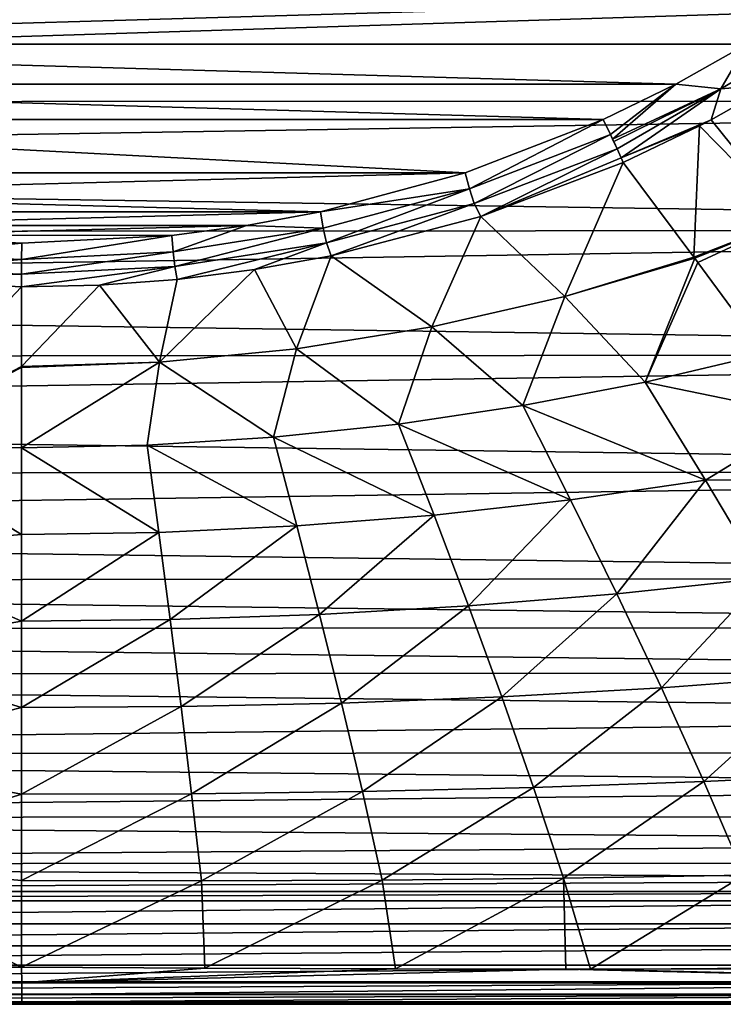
# Model space of a CAD drawing. Header units: metres. Extents: x -23 to 23, y -199 to 23.
# Tile 5 of 112: x -0.02 to 6.78, y -199 to -189.48. Entities that reach past the tile are written whole.
import ezdxf

# ---------------------------------------------------------------- set-up
doc = ezdxf.new("R2010")
doc.units = ezdxf.units.M
doc.layers.add('solid_509541_180_SW0001', color=7, linetype='CONTINUOUS')

msp = doc.modelspace()

# ---------------------------------------------------------------- linework, layer by layer
at = {"layer": 'solid_509541_180_SW0001'}
for points in [[(-20.209421, -189, 243), (-20.11816, -190.278244, 243), (20.209421, -189, 243)], [(-20.11816, -190.278244, 243), (20.120251, -190.262665, 243), (20.209421, -189, 243)], [(-6.999511, -189.716263, 231.415268), (-7.667282, -189.287598, 231.300415), (7.67481, -189.288803, 231.300735)], [(-6.999511, -189.716263, 231.415268), (7.67481, -189.288803, 231.300735), (7.008905, -189.71701, 231.415466)], [(6.755606, -190.147827, 231.55159), (7.752866, -189.563049, 231.397171), (7.266811, -190.106018, 231.594513)], [(6.755606, -190.147827, 231.55159), (7.008905, -189.71701, 231.415466), (7.752866, -189.563049, 231.397171)], [(-6.999511, -189.716263, 231.415268), (7.008905, -189.71701, 231.415466), (6.323131, -190.102386, 231.518738)], [(-6.310868, -190.102432, 231.518753), (-6.999511, -189.716263, 231.415268), (6.323131, -190.102386, 231.518738)], [(6.755606, -190.147827, 231.55159), (6.323131, -190.102386, 231.518738), (7.008905, -189.71701, 231.415466)], [(-6.310868, -190.102432, 231.518753), (6.323131, -190.102386, 231.518738), (5.621308, -190.443909, 231.610245)], [(-5.605329, -190.44487, 231.610504), (-6.310868, -190.102432, 231.518753), (5.621308, -190.443909, 231.610245)], [(5.690006, -190.588272, 231.658966), (5.621308, -190.443909, 231.610245), (6.323131, -190.102386, 231.518738)], [(5.690006, -190.588272, 231.658966), (6.323131, -190.102386, 231.518738), (5.71133, -190.634094, 231.678802)], [(6.755606, -190.147827, 231.55159), (5.71133, -190.634094, 231.678802), (6.323131, -190.102386, 231.518738)], [(6.66226, -190.446808, 231.69075), (7.266811, -190.106018, 231.594513), (7.438016, -191.408447, 232.438675)], [(6.755606, -190.147827, 231.55159), (7.266811, -190.106018, 231.594513), (6.66226, -190.446808, 231.69075)], [(6.755606, -190.147827, 231.55159), (5.722806, -190.658966, 231.690506), (5.71133, -190.634094, 231.678802)], [(6.755606, -190.147827, 231.55159), (5.754144, -190.727722, 231.72644), (5.722806, -190.658966, 231.690506)], [(6.755606, -190.147827, 231.55159), (5.792657, -190.814148, 231.779587), (5.754144, -190.727722, 231.72644)], [(6.755606, -190.147827, 231.55159), (6.66226, -190.446808, 231.69075), (5.792657, -190.814148, 231.779587)], [(-20.11816, -190.278244, 243), (-20.003981, -190.911911, 243), (20.120251, -190.262665, 243)], [(-20.003981, -190.911911, 243), (19.851479, -191.512939, 243), (20.120251, -190.262665, 243)], [(-5.605329, -190.44487, 231.610504), (5.621308, -190.443909, 231.610245), (4.287943, -190.960449, 231.748657)], [(-4.272701, -190.960205, 231.748581), (-5.605329, -190.44487, 231.610504), (4.287943, -190.960449, 231.748657)], [(4.327694, -191.115921, 231.802765), (4.287943, -190.960449, 231.748657), (5.621308, -190.443909, 231.610245)], [(4.327694, -191.115921, 231.802765), (5.621308, -190.443909, 231.610245), (5.690006, -190.588272, 231.658966)], [(5.792657, -190.814148, 231.779587), (6.66226, -190.446808, 231.69075), (6.549961, -190.505692, 231.707657)], [(6.549961, -190.505692, 231.707657), (6.66226, -190.446808, 231.69075), (7.438016, -191.408447, 232.438675)], [(4.327694, -191.115921, 231.802765), (5.690006, -190.588272, 231.658966), (4.374744, -191.256592, 231.876694)], [(5.690006, -190.588272, 231.658966), (5.754144, -190.727722, 231.72644), (4.374744, -191.256592, 231.876694)], [(5.690006, -190.588272, 231.658966), (5.71133, -190.634094, 231.678802), (5.754144, -190.727722, 231.72644)], [(5.792657, -190.814148, 231.779587), (6.549961, -190.505692, 231.707657), (5.812549, -190.859726, 231.811523)], [(6.549961, -190.505692, 231.707657), (6.495696, -191.774628, 232.566605), (5.812549, -190.859726, 231.811523)], [(6.549961, -190.505692, 231.707657), (7.438016, -191.408447, 232.438675), (6.495696, -191.774628, 232.566605)], [(5.71133, -190.634094, 231.678802), (5.722806, -190.658966, 231.690506), (5.754144, -190.727722, 231.72644)], [(4.374744, -191.256592, 231.876694), (5.754144, -190.727722, 231.72644), (4.437801, -191.382385, 231.97084)], [(5.754144, -190.727722, 231.72644), (5.792657, -190.814148, 231.779587), (4.437801, -191.382385, 231.97084)], [(5.792657, -190.814148, 231.779587), (5.812549, -190.859726, 231.811523), (4.437801, -191.382385, 231.97084)], [(4.437801, -191.382385, 231.97084), (5.812549, -190.859726, 231.811523), (5.250149, -192.157181, 232.721786)], [(5.250149, -192.157181, 232.721786), (5.812549, -190.859726, 231.811523), (6.495696, -191.774628, 232.566605)], [(-20.003981, -190.911911, 243), (-19.844589, -191.536469, 243), (19.851479, -191.512939, 243)], [(-3.580472, -191.166473, 231.803848), (-4.272701, -190.960205, 231.748581), (4.287943, -190.960449, 231.748657)], [(-3.580472, -191.166473, 231.803848), (4.287943, -190.960449, 231.748657), (2.888651, -191.337479, 231.84967)], [(4.327694, -191.115921, 231.802765), (2.888651, -191.337479, 231.84967), (4.287943, -190.960449, 231.748657)], [(-2.875201, -191.336594, 231.849442), (-3.580472, -191.166473, 231.803848), (2.888651, -191.337479, 231.84967)], [(2.914023, -191.494736, 231.906387), (2.888651, -191.337479, 231.84967), (4.327694, -191.115921, 231.802765)], [(2.914023, -191.494736, 231.906387), (4.327694, -191.115921, 231.802765), (2.945033, -191.637405, 231.987305)], [(4.327694, -191.115921, 231.802765), (4.374744, -191.256592, 231.876694), (2.945033, -191.637405, 231.987305)], [(2.945033, -191.637405, 231.987305), (4.374744, -191.256592, 231.876694), (2.993019, -191.762466, 232.091263)], [(4.374744, -191.256592, 231.876694), (4.437801, -191.382385, 231.97084), (2.993019, -191.762466, 232.091263)], [(-2.160775, -191.469467, 231.88504), (-2.875201, -191.336594, 231.849442), (2.888651, -191.337479, 231.84967)], [(-2.160775, -191.469467, 231.88504), (2.888651, -191.337479, 231.84967), (2.172566, -191.470474, 231.885315)], [(2.914023, -191.494736, 231.906387), (2.172566, -191.470474, 231.885315), (2.888651, -191.337479, 231.84967)], [(2.993019, -191.762466, 232.091263), (4.437801, -191.382385, 231.97084), (3.965875, -192.450394, 232.849167)], [(4.437801, -191.382385, 231.97084), (5.250149, -192.157181, 232.721786), (3.965875, -192.450394, 232.849167)], [(6.504176, -191.785965, 232.576462), (6.495696, -191.774628, 232.566605), (7.438016, -191.408447, 232.438675)], [(6.535062, -191.827271, 232.612488), (6.504176, -191.785965, 232.576462), (7.438016, -191.408447, 232.438675)], [(6.535062, -191.827271, 232.612488), (7.438016, -191.408447, 232.438675), (7.185407, -192.709732, 233.42218)], [(-19.844589, -191.536469, 243), (-19.640835, -192.148193, 243), (19.851479, -191.512939, 243)], [(-19.640835, -192.148193, 243), (19.405403, -192.718338, 243), (19.851479, -191.512939, 243)], [(-1.441317, -191.564423, 231.910477), (-2.160775, -191.469467, 231.88504), (2.172566, -191.470474, 231.885315)], [(-1.441317, -191.564423, 231.910477), (2.172566, -191.470474, 231.885315), (1.450598, -191.565369, 231.910736)], [(1.465914, -191.722977, 231.969269), (1.450598, -191.565369, 231.910736), (2.172566, -191.470474, 231.885315)], [(1.465914, -191.722977, 231.969269), (2.172566, -191.470474, 231.885315), (2.914023, -191.494736, 231.906387)], [(1.465914, -191.722977, 231.969269), (2.914023, -191.494736, 231.906387), (1.480734, -191.866348, 232.055771)], [(2.914023, -191.494736, 231.906387), (2.945033, -191.637405, 231.987305), (1.480734, -191.866348, 232.055771)], [(-1.441317, -191.564423, 231.910477), (1.450598, -191.565369, 231.910736), (0.002539, -191.640289, 231.930817)], [(-1.170947, -191.750458, 231.977982), (-1.441317, -191.564423, 231.910477), (0.002539, -191.640289, 231.930817)], [(-1.170947, -191.750458, 231.977982), (0.002539, -191.640289, 231.930817), (0.000664, -191.797897, 231.990479)], [(0.000664, -191.797897, 231.990479), (0.002539, -191.640289, 231.930817), (1.450598, -191.565369, 231.910736)], [(0.000664, -191.797897, 231.990479), (1.450598, -191.565369, 231.910736), (1.465914, -191.722977, 231.969269)], [(1.480734, -191.866348, 232.055771), (2.945033, -191.637405, 231.987305), (1.503804, -191.990921, 232.167755)], [(2.945033, -191.637405, 231.987305), (2.252367, -191.896027, 232.135239), (1.503804, -191.990921, 232.167755)], [(2.945033, -191.637405, 231.987305), (2.993019, -191.762466, 232.091263), (2.252367, -191.896027, 232.135239)], [(1.465914, -191.722977, 231.969269), (1.480734, -191.866348, 232.055771), (-0.000938, -191.94101, 232.080658)], [(0.000664, -191.797897, 231.990479), (1.465914, -191.722977, 231.969269), (-0.000938, -191.94101, 232.080658)], [(-1.170947, -191.750458, 231.977982), (0.000664, -191.797897, 231.990479), (-1.184288, -191.894608, 232.06897)], [(-1.184288, -191.894608, 232.06897), (0.000664, -191.797897, 231.990479), (-0.000938, -191.94101, 232.080658)], [(2.252367, -191.896027, 232.135239), (2.993019, -191.762466, 232.091263), (2.65689, -192.661926, 232.954895)], [(2.993019, -191.762466, 232.091263), (3.965875, -192.450394, 232.849167), (2.65689, -192.661926, 232.954895)], [(5.250149, -192.157181, 232.721786), (6.495696, -191.774628, 232.566605), (6.504176, -191.785965, 232.576462)], [(5.250149, -192.157181, 232.721786), (6.504176, -191.785965, 232.576462), (6.02494, -192.984482, 233.552536)], [(6.535062, -191.827271, 232.612488), (6.02494, -192.984482, 233.552536), (6.504176, -191.785965, 232.576462)], [(6.535062, -191.827271, 232.612488), (7.185407, -192.709732, 233.42218), (6.02494, -192.984482, 233.552536)], [(-1.184288, -191.894608, 232.06897), (-0.000938, -191.94101, 232.080658), (-1.487234, -191.986893, 232.174271)], [(-0.000938, -191.94101, 232.080658), (1.480734, -191.866348, 232.055771), (0, -192.063126, 232.197327)], [(1.480734, -191.866348, 232.055771), (0.751676, -192.046631, 232.188492), (0, -192.063126, 232.197327)], [(1.480734, -191.866348, 232.055771), (1.503804, -191.990921, 232.167755), (0.751676, -192.046631, 232.188492)], [(2.252367, -191.896027, 232.135239), (2.65689, -192.661926, 232.954895), (1.332016, -192.789734, 233.037369)], [(1.503804, -191.990921, 232.167755), (2.252367, -191.896027, 232.135239), (1.332016, -192.789734, 233.037369)], [(-0.000938, -191.94101, 232.080658), (0, -192.063126, 232.197327), (-1.487234, -191.986893, 232.174271)], [(-1.487234, -191.986893, 232.174271), (0, -192.063126, 232.197327), (-1.43392, -193.578079, 233.996552)], [(0.751676, -192.046631, 232.188492), (1.503804, -191.990921, 232.167755), (1.332016, -192.789734, 233.037369)], [(0, -192.063126, 232.197327), (0, -192.832413, 233.095901), (-1.43392, -193.578079, 233.996552)], [(0.751676, -192.046631, 232.188492), (0, -192.832413, 233.095901), (0, -192.063126, 232.197327)], [(0.751676, -192.046631, 232.188492), (1.332016, -192.789734, 233.037369), (0, -192.832413, 233.095901)], [(-19.640835, -192.148193, 243), (-19.393793, -192.743805, 243), (19.405403, -192.718338, 243)], [(5.250149, -192.157181, 232.721786), (4.842262, -193.211563, 233.672363), (3.965875, -192.450394, 232.849167)], [(5.250149, -192.157181, 232.721786), (6.02494, -192.984482, 233.552536), (4.842262, -193.211563, 233.672363)], [(3.965875, -192.450394, 232.849167), (3.643122, -193.389587, 233.77977), (2.65689, -192.661926, 232.954895)], [(3.965875, -192.450394, 232.849167), (4.842262, -193.211563, 233.672363), (3.643122, -193.389587, 233.77977)], [(2.65689, -192.661926, 232.954895), (2.432825, -193.517502, 233.873322), (1.332016, -192.789734, 233.037369)], [(2.65689, -192.661926, 232.954895), (3.643122, -193.389587, 233.77977), (2.432825, -193.517502, 233.873322)], [(-19.393793, -192.743805, 243), (-19.104696, -193.320236, 243), (19.405403, -192.718338, 243)], [(-19.104696, -193.320236, 243), (18.791916, -193.848175, 243), (19.405403, -192.718338, 243)], [(6.02494, -192.984482, 233.552536), (7.185407, -192.709732, 233.42218), (7.6186, -193.314087, 234.011185)], [(0, -192.832413, 233.095901), (0, -192.841583, 233.106613), (-1.43392, -193.578079, 233.996552)], [(0, -192.841583, 233.106613), (0, -193.620041, 234.015884), (-1.43392, -193.578079, 233.996552)], [(1.332016, -192.789734, 233.037369), (0, -193.620041, 234.015884), (0, -192.841583, 233.106613)], [(1.332016, -192.789734, 233.037369), (1.213557, -193.594574, 233.952286), (0, -193.620041, 234.015884)], [(1.332016, -192.789734, 233.037369), (0, -192.841583, 233.106613), (0, -192.832413, 233.095901)], [(1.332016, -192.789734, 233.037369), (2.432825, -193.517502, 233.873322), (1.213557, -193.594574, 233.952286)], [(4.842262, -193.211563, 233.672363), (6.02494, -192.984482, 233.552536), (6.608045, -193.932678, 234.524658)], [(6.608045, -193.932678, 234.524658), (6.02494, -192.984482, 233.552536), (7.6186, -193.314087, 234.011185)], [(3.643122, -193.389587, 233.77977), (4.842262, -193.211563, 233.672363), (5.303973, -194.121353, 234.641342)], [(5.303973, -194.121353, 234.641342), (4.842262, -193.211563, 233.672363), (6.608045, -193.932678, 234.524658)], [(-19.104696, -193.320236, 243), (-18.775122, -193.874405, 243), (18.791916, -193.848175, 243)], [(6.608045, -193.932678, 234.524658), (7.6186, -193.314087, 234.011185), (8.043053, -193.916519, 234.614639)], [(2.432825, -193.517502, 233.873322), (3.643122, -193.389587, 233.77977), (3.986437, -194.269012, 234.74791)], [(3.986437, -194.269012, 234.74791), (3.643122, -193.389587, 233.77977), (5.303973, -194.121353, 234.641342)], [(1.213557, -193.594574, 233.952286), (2.432825, -193.517502, 233.873322), (2.659353, -194.374405, 234.842407)], [(2.659353, -194.374405, 234.842407), (2.432825, -193.517502, 233.873322), (3.986437, -194.269012, 234.74791)], [(0, -194.457321, 234.993881), (-1.587676, -194.588638, 235.17012), (-1.43392, -193.578079, 233.996552)], [(0, -193.620041, 234.015884), (0, -194.457321, 234.993881), (-1.43392, -193.578079, 233.996552)], [(1.327088, -194.437073, 234.924286), (0, -193.620041, 234.015884), (1.213557, -193.594574, 233.952286)], [(1.327088, -194.437073, 234.924286), (0, -194.457321, 234.993881), (0, -193.620041, 234.015884)], [(1.327088, -194.437073, 234.924286), (1.213557, -193.594574, 233.952286), (2.659353, -194.374405, 234.842407)], [(-18.775122, -193.874405, 243), (-18.406805, -194.403473, 243), (18.791916, -193.848175, 243)], [(-18.406805, -194.403473, 243), (18.023361, -194.879639, 243), (18.791916, -193.848175, 243)], [(7.173864, -194.88002, 235.532959), (6.608045, -193.932678, 234.524658), (8.043053, -193.916519, 234.614639)], [(5.751627, -195.030655, 235.63916), (5.303973, -194.121353, 234.641342), (6.608045, -193.932678, 234.524658)], [(5.751627, -195.030655, 235.63916), (6.608045, -193.932678, 234.524658), (7.173864, -194.88002, 235.532959)], [(4.318964, -195.148224, 235.737488), (3.986437, -194.269012, 234.74791), (5.303973, -194.121353, 234.641342)], [(4.318964, -195.148224, 235.737488), (5.303973, -194.121353, 234.641342), (5.751627, -195.030655, 235.63916)], [(2.879143, -195.231186, 235.825546), (2.659353, -194.374405, 234.842407), (3.986437, -194.269012, 234.74791)], [(2.879143, -195.231186, 235.825546), (3.986437, -194.269012, 234.74791), (4.318964, -195.148224, 235.737488)], [(-18.406805, -194.403473, 243), (-18.001612, -194.904755, 243), (18.023361, -194.879639, 243)], [(1.436068, -195.279602, 235.903259), (1.327088, -194.437073, 234.924286), (2.659353, -194.374405, 234.842407)], [(1.436068, -195.279602, 235.903259), (2.659353, -194.374405, 234.842407), (2.879143, -195.231186, 235.825546)], [(0, -194.457321, 234.993881), (0, -195.294312, 235.971542), (-1.587676, -194.588638, 235.17012)], [(1.327088, -194.437073, 234.924286), (0, -195.294312, 235.971542), (0, -194.457321, 234.993881)], [(1.436068, -195.279602, 235.903259), (0, -195.294312, 235.971542), (1.327088, -194.437073, 234.924286)], [(0, -195.294312, 235.971542), (-1.739737, -195.600052, 236.345322), (-1.587676, -194.588638, 235.17012)], [(-18.001612, -194.904755, 243), (17.585182, -195.352127, 243), (18.023361, -194.879639, 243)], [(6.182717, -195.938629, 236.664413), (5.751627, -195.030655, 235.63916), (7.173864, -194.88002, 235.532959)], [(6.182717, -195.938629, 236.664413), (7.173864, -194.88002, 235.532959), (7.718678, -195.825348, 236.575729)], [(-18.001612, -194.904755, 243), (-17.561544, -195.375763, 243), (17.585182, -195.352127, 243)], [(4.63932, -196.026657, 236.747452), (4.318964, -195.148224, 235.737488), (5.751627, -195.030655, 235.63916)], [(4.63932, -196.026657, 236.747452), (5.751627, -195.030655, 235.63916), (6.182717, -195.938629, 236.664413)], [(3.091025, -196.087616, 236.822113), (2.879143, -195.231186, 235.825546), (4.318964, -195.148224, 235.737488)], [(3.091025, -196.087616, 236.822113), (4.318964, -195.148224, 235.737488), (4.63932, -196.026657, 236.747452)], [(1.541208, -196.122055, 236.88884), (1.436068, -195.279602, 235.903259), (2.879143, -195.231186, 235.825546)], [(1.541208, -196.122055, 236.88884), (2.879143, -195.231186, 235.825546), (3.091025, -196.087616, 236.822113)], [(-17.561544, -195.375763, 243), (17.114168, -195.792191, 243), (17.585182, -195.352127, 243)], [(0, -195.294312, 235.971542), (-0.000001, -196.131027, 236.948868), (-1.739737, -195.600052, 236.345322)], [(1.436068, -195.279602, 235.903259), (-0.000001, -196.131027, 236.948868), (0, -195.294312, 235.971542)], [(1.541208, -196.122055, 236.88884), (-0.000001, -196.131027, 236.948868), (1.436068, -195.279602, 235.903259)], [(-17.561544, -195.375763, 243), (-17.089056, -195.81395, 243), (17.114168, -195.792191, 243)], [(-0.000001, -196.131027, 236.948868), (-1.890373, -196.612228, 237.522049), (-1.739737, -195.600052, 236.345322)], [(-17.089056, -195.81395, 243), (16.612886, -196.197388, 243), (17.114168, -195.792191, 243)], [(-17.089056, -195.81395, 243), (-16.057602, -196.582504, 243), (16.612886, -196.197388, 243)], [(6.594321, -196.845001, 237.715042), (6.182717, -195.938629, 236.664413), (7.718678, -195.825348, 236.575729)], [(6.594321, -196.845001, 237.715042), (7.718678, -195.825348, 236.575729), (8.23875, -196.768234, 237.650192)], [(4.945378, -196.904175, 237.776352), (4.63932, -196.026657, 236.747452), (6.182717, -195.938629, 236.664413)], [(4.945378, -196.904175, 237.776352), (6.182717, -195.938629, 236.664413), (6.594321, -196.845001, 237.715042)], [(1.641854, -196.964386, 237.8806), (1.541208, -196.122055, 236.88884), (3.091025, -196.087616, 236.822113)], [(1.641854, -196.964386, 237.8806), (3.091025, -196.087616, 236.822113), (3.293635, -196.943634, 237.831177)], [(3.293635, -196.943634, 237.831177), (3.091025, -196.087616, 236.822113), (4.63932, -196.026657, 236.747452)], [(3.293635, -196.943634, 237.831177), (4.63932, -196.026657, 236.747452), (4.945378, -196.904175, 237.776352)], [(-16.057602, -196.582504, 243), (16.08383, -196.565704, 243), (16.612886, -196.197388, 243)], [(-0.000001, -196.131027, 236.948868), (0, -196.967453, 237.925873), (-1.890373, -196.612228, 237.522049)], [(1.541208, -196.122055, 236.88884), (0, -196.967453, 237.925873), (-0.000001, -196.131027, 236.948868)], [(1.641854, -196.964386, 237.8806), (0, -196.967453, 237.925873), (1.541208, -196.122055, 236.88884)], [(-16.057602, -196.582504, 243), (15.529664, -196.895279, 243), (16.08383, -196.565704, 243)], [(-16.057602, -196.582504, 243), (-14.92776, -197.195984, 243), (15.529664, -196.895279, 243)], [(0, -196.967453, 237.925873), (-2.039318, -197.625092, 238.70018), (-1.890373, -196.612228, 237.522049)], [(6.983972, -197.750595, 238.788483), (6.594321, -196.845001, 237.715042), (8.23875, -196.768234, 237.650192)], [(5.235342, -197.78125, 238.822449), (4.945378, -196.904175, 237.776352), (6.594321, -196.845001, 237.715042)], [(5.235342, -197.78125, 238.822449), (6.594321, -196.845001, 237.715042), (6.983972, -197.750595, 238.788483)], [(-14.92776, -197.195984, 243), (14.953238, -197.184372, 243), (15.529664, -196.895279, 243)], [(0, -196.967453, 237.925873), (0.000008, -197.803604, 238.902542), (-2.039318, -197.625092, 238.70018)], [(1.641854, -196.964386, 237.8806), (0.000008, -197.803604, 238.902542), (0, -196.967453, 237.925873)], [(1.737451, -197.806671, 238.878082), (0.000008, -197.803604, 238.902542), (1.641854, -196.964386, 237.8806)], [(1.737451, -197.806671, 238.878082), (1.641854, -196.964386, 237.8806), (3.293635, -196.943634, 237.831177)], [(1.737451, -197.806671, 238.878082), (3.293635, -196.943634, 237.831177), (3.485817, -197.799469, 238.8517)], [(3.485817, -197.799469, 238.8517), (3.293635, -196.943634, 237.831177), (4.945378, -196.904175, 237.776352)], [(3.485817, -197.799469, 238.8517), (4.945378, -196.904175, 237.776352), (5.235342, -197.78125, 238.822449)], [(-14.92776, -197.195984, 243), (14.35762, -197.431412, 243), (14.953238, -197.184372, 243)], [(-14.92776, -197.195984, 243), (-13.722374, -197.642059, 243), (14.35762, -197.431412, 243)], [(-13.722374, -197.642059, 243), (13.745911, -197.635178, 243), (14.35762, -197.431412, 243)], [(-13.722374, -197.642059, 243), (13.12136, -197.794556, 243), (13.745911, -197.635178, 243)], [(0.000023, -198.639481, 239.878891), (-2.123007, -198.637558, 239.878128), (-2.039318, -197.625092, 238.70018)], [(0.000008, -197.803604, 238.902542), (0.000023, -198.639481, 239.878891), (-2.039318, -197.625092, 238.70018)], [(-13.722374, -197.642059, 243), (-12.472114, -197.910828, 243), (13.12136, -197.794556, 243)], [(-12.472114, -197.910828, 243), (12.487698, -197.908737, 243), (13.12136, -197.794556, 243)], [(1.737451, -197.806671, 238.878082), (0.000023, -198.639481, 239.878891), (0.000008, -197.803604, 238.902542)], [(1.771302, -198.649628, 239.881775), (0.000023, -198.639481, 239.878891), (1.737451, -197.806671, 238.878082)], [(1.771302, -198.649628, 239.881775), (1.737451, -197.806671, 238.878082), (3.485817, -197.799469, 238.8517)], [(1.771302, -198.649628, 239.881775), (3.485817, -197.799469, 238.8517), (3.614464, -198.656128, 239.883499)], [(3.614464, -198.656128, 239.883499), (3.485817, -197.799469, 238.8517), (5.235342, -197.78125, 238.822449)], [(5.259353, -198.658829, 239.884109), (3.614464, -198.656128, 239.883499), (5.235342, -197.78125, 238.822449)], [(5.497305, -198.658981, 239.884125), (5.235342, -197.78125, 238.822449), (6.983972, -197.750595, 238.788483)], [(5.235342, -197.78125, 238.822449), (5.497305, -198.658981, 239.884125), (5.259353, -198.658829, 239.884109)], [(5.497305, -198.658981, 239.884125), (6.983972, -197.750595, 238.788483), (7.291031, -198.658279, 239.883545)], [(-12.472114, -197.910828, 243), (-11.209466, -198, 243), (12.487698, -197.908737, 243)], [(-11.209466, -198, 243), (11.209465, -198, 243), (12.487698, -197.908737, 243)], [(-11.209466, -198.22142, 242.975174), (11.209465, -198, 243), (-11.209466, -198, 243)], [(11.209465, -198.22142, 242.975174), (11.209465, -198, 243), (-11.209466, -198.22142, 242.975174)], [(11.209465, -198.22142, 242.975174), (-11.209466, -198.22142, 242.975174), (-11.209466, -198.433075, 242.901352)], [(11.209465, -198.22142, 242.975174), (-11.209466, -198.433075, 242.901352), (11.209465, -198.433075, 242.901352)], [(11.209465, -198.433075, 242.901352), (-11.209466, -198.433075, 242.901352), (-11.209466, -198.622971, 242.782257)], [(11.209465, -198.433075, 242.901352), (-11.209466, -198.622971, 242.782257), (11.209465, -198.622971, 242.782257)], [(11.209465, -198.622971, 242.782257), (-11.209466, -198.622971, 242.782257), (-11.209466, -198.781555, 242.62384)], [(11.209465, -198.622971, 242.782257), (-11.209466, -198.781555, 242.62384), (11.209465, -198.781555, 242.62384)], [(-10.98388, -198.771881, 240.089432), (-2.123007, -198.637558, 239.878128), (0.000023, -198.639481, 239.878891)], [(0.002406, -198.791122, 240.09082), (-10.98388, -198.771881, 240.089432), (0.000023, -198.639481, 239.878891)], [(0.002406, -198.791122, 240.09082), (0.000023, -198.639481, 239.878891), (1.771302, -198.649628, 239.881775)], [(0.002406, -198.791122, 240.09082), (1.771302, -198.649628, 239.881775), (3.614464, -198.656128, 239.883499)], [(0.002406, -198.791122, 240.09082), (3.614464, -198.656128, 239.883499), (5.259353, -198.658829, 239.884109)], [(11.033847, -198.79776, 240.093704), (0.002406, -198.791122, 240.09082), (5.259353, -198.658829, 239.884109)], [(11.033847, -198.79776, 240.093704), (5.259353, -198.658829, 239.884109), (5.497305, -198.658981, 239.884125)], [(11.033847, -198.79776, 240.093704), (5.497305, -198.658981, 239.884125), (7.291031, -198.658279, 239.883545)], [(11.209465, -198.781555, 242.62384), (-11.209466, -198.781555, 242.62384), (-11.209466, -198.900879, 242.434082)], [(11.209465, -198.781555, 242.62384), (-11.209466, -198.900879, 242.434082), (11.209465, -198.900879, 242.434082)], [(0.002406, -198.791122, 240.09082), (-10.982676, -198.897125, 240.338715), (-10.98388, -198.771881, 240.089432)], [(0.002406, -198.791122, 240.09082), (0.001465, -198.905563, 240.330566), (-10.982676, -198.897125, 240.338715)], [(11.033847, -198.79776, 240.093704), (0.001465, -198.905563, 240.330566), (0.002406, -198.791122, 240.09082)], [(11.033847, -198.79776, 240.093704), (11.032905, -198.908951, 240.331284), (0.001465, -198.905563, 240.330566)], [(11.209465, -198.900879, 242.434082), (-11.209466, -198.900879, 242.434082), (-11.209466, -198.97493, 242.222519)], [(11.209465, -198.900879, 242.434082), (-11.209466, -198.97493, 242.222519), (11.209465, -198.97493, 242.222519)], [(0.001465, -198.905563, 240.330566), (-10.98138, -198.97406, 240.606857), (-10.982676, -198.897125, 240.338715)], [(0.001465, -198.905563, 240.330566), (0.00222, -198.976288, 240.588745), (-10.98138, -198.97406, 240.606857)], [(-10.98138, -198.97406, 240.606857), (0.002962, -199, 240.854385), (-5.396637, -199, 240.8629)], [(0.00222, -198.976288, 240.588745), (0.002962, -199, 240.854385), (-10.98138, -198.97406, 240.606857)], [(11.032905, -198.908951, 240.331284), (0.00222, -198.976288, 240.588745), (0.001465, -198.905563, 240.330566)], [(11.032905, -198.908951, 240.331284), (11.0319, -198.977066, 240.58461), (0.00222, -198.976288, 240.588745)], [(11.209465, -198.97493, 242.222519), (-11.209466, -199, 242), (11.209465, -199, 242)], [(11.209465, -198.97493, 242.222519), (-11.209466, -198.97493, 242.222519), (-11.209466, -199, 242)], [(11.124887, -199, 240.846878), (11.209465, -199, 242), (-11.209466, -199, 242)], [(11.030864, -199, 240.845917), (11.124887, -199, 240.846878), (-11.209466, -199, 242)], [(5.392941, -199, 240.836441), (11.030864, -199, 240.845917), (-11.209466, -199, 242)], [(0.002962, -199, 240.854385), (5.392941, -199, 240.836441), (-11.209466, -199, 242)], [(-5.396637, -199, 240.8629), (0.002962, -199, 240.854385), (-11.209466, -199, 242)], [(0.00222, -198.976288, 240.588745), (11.030864, -199, 240.845917), (5.392941, -199, 240.836441)], [(11.0319, -198.977066, 240.58461), (11.030864, -199, 240.845917), (0.00222, -198.976288, 240.588745)], [(0.00222, -198.976288, 240.588745), (5.392941, -199, 240.836441), (0.002962, -199, 240.854385)]]:
    msp.add_3dface(points, dxfattribs=at)

doc.saveas('drawing.dxf')
